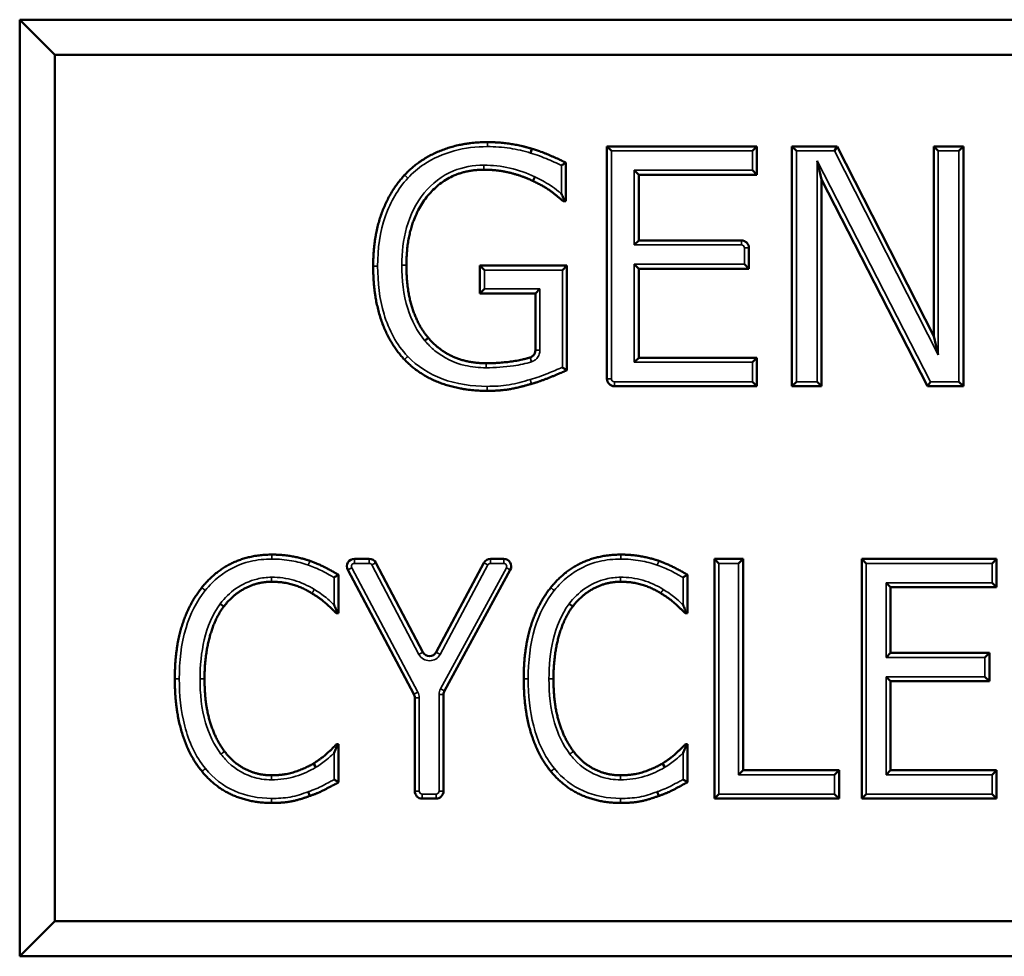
# Model space of a CAD drawing. Header units: inches. Extents: x 0 to 136, y 2 to 86.
# Tile 90 of 160: x 76.884 to 77.541, y 57.64 to 58.265. Entities that reach past the tile are written whole.
import ezdxf

# ---------------------------------------------------------------- set-up
doc = ezdxf.new("R2010")
doc.units = ezdxf.units.IN
doc.header["$LTSCALE"] = 4
doc.header["$MEASUREMENT"] = 0
doc.layers.add('Visible (ANSI)', color=7, linetype='Continuous', lineweight=50)
doc.layers.add('Visible Narrow (ANSI)', color=7, linetype='Continuous', lineweight=35)

msp = doc.modelspace()

# ---------------------------------------------------------------- linework, layer by layer
at = {"layer": 'Visible (ANSI)'}
for p, q in [((78.5716, 58.2654), (76.8841, 58.2654)), ((76.90754, 58.24196), (76.8841, 58.2654)), ((76.8841, 58.2654), (76.8841, 57.6404)), ((76.90754, 58.24196), (78.54816, 58.24196)), ((76.90754, 57.66383), (76.90754, 58.24196)), ((77.27899, 58.17784), (77.27599, 58.18084)), ((77.27599, 58.02584), (77.27599, 58.18084)), ((77.27599, 58.18084), (77.37608, 58.18084)), ((77.37308, 58.17784), (77.37608, 58.18084)), ((77.37608, 58.18084), (77.37608, 58.16191)), ((77.40242, 58.17784), (77.39942, 58.18084)), ((77.39942, 58.02084), (77.39942, 58.18084)), ((77.39942, 58.18084), (77.42963, 58.18084)), ((77.42779, 58.17784), (77.42963, 58.18084)), ((77.42963, 58.18084), (77.49407, 58.05416)), ((77.49707, 58.17784), (77.49407, 58.18084)), ((77.49407, 58.05416), (77.49407, 58.18084)), ((77.49407, 58.18084), (77.51391, 58.18084)), ((77.51091, 58.17784), (77.51391, 58.18084)), ((77.51391, 58.18084), (77.51391, 58.02084)), ((77.22508, 58.17641), (77.22594, 58.17928)), ((77.24863, 58.16995), (77.24863, 58.14428)), ((77.41626, 58.17122), (77.41926, 58.1588)), ((77.29425, 58.16491), (77.29725, 58.16191)), ((77.37608, 58.16191), (77.29725, 58.16191)), ((77.29725, 58.16191), (77.29725, 58.11809)), ((77.37308, 58.16491), (77.37608, 58.16191)), ((77.41926, 58.1588), (77.41926, 58.02084)), ((77.49005, 58.02084), (77.41926, 58.1588)), ((77.24863, 58.14428), (77.24681, 58.14428)), ((77.24731, 58.1456), (77.24863, 58.14428)), ((77.29425, 58.11509), (77.29725, 58.11809)), ((77.29725, 58.11809), (77.36577, 58.11809)), ((77.37077, 58.11309), (77.37077, 58.09915)), ((77.19419, 58.09836), (77.19119, 58.10136)), ((77.19119, 58.08269), (77.19119, 58.10136)), ((77.19119, 58.10136), (77.24928, 58.10136)), ((77.24628, 58.09836), (77.24928, 58.10136)), ((77.24928, 58.10136), (77.24928, 58.03147)), ((77.29425, 58.10215), (77.29725, 58.09915)), ((77.36777, 58.10215), (77.37077, 58.09915)), ((77.37077, 58.09915), (77.29725, 58.09915)), ((77.29725, 58.09915), (77.29725, 58.03977)), ((77.19419, 58.08569), (77.19119, 58.08269)), ((77.22827, 58.08269), (77.19119, 58.08269)), ((77.23127, 58.08569), (77.22827, 58.08269)), ((77.22827, 58.04479), (77.22827, 58.08269)), ((77.49707, 58.04165), (77.49407, 58.05416)), ((77.29425, 58.03677), (77.29725, 58.03977)), ((77.29725, 58.03977), (77.37608, 58.03977)), ((77.37308, 58.03677), (77.37608, 58.03977)), ((77.37608, 58.03977), (77.37608, 58.02084)), ((77.37308, 58.02384), (77.37608, 58.02084)), ((77.40242, 58.02384), (77.39942, 58.02084)), ((77.41626, 58.02384), (77.41926, 58.02084)), ((77.49189, 58.02384), (77.49005, 58.02084)), ((77.51091, 58.02384), (77.51391, 58.02084)), ((77.37608, 58.02084), (77.28099, 58.02084)), ((77.41926, 58.02084), (77.39942, 58.02084)), ((77.51391, 58.02084), (77.49005, 58.02084)), ((77.10745, 57.90561), (77.11738, 57.90561)), ((77.19834, 57.90561), (77.20714, 57.90561)), ((77.35069, 57.90261), (77.34769, 57.90561)), ((77.34769, 57.74561), (77.34769, 57.90561)), ((77.34769, 57.90561), (77.36688, 57.90561)), ((77.36388, 57.90261), (77.36688, 57.90561)), ((77.36688, 57.90561), (77.36688, 57.76454)), ((77.4491, 57.90261), (77.4461, 57.90561)), ((77.4461, 57.74561), (77.4461, 57.90561)), ((77.4461, 57.90561), (77.53608, 57.90561)), ((77.53308, 57.90261), (77.53608, 57.90561)), ((77.53608, 57.90561), (77.53608, 57.88668)), ((77.14717, 57.8153), (77.10304, 57.89826)), ((77.1218, 57.90294), (77.15321, 57.84329)), ((77.16205, 57.84326), (77.19392, 57.90296)), ((77.21153, 57.89822), (77.16755, 57.81752)), ((77.09693, 57.89498), (77.09693, 57.8693)), ((77.32979, 57.89498), (77.32979, 57.8693)), ((77.46229, 57.88968), (77.46529, 57.88668)), ((77.53608, 57.88668), (77.46529, 57.88668)), ((77.46529, 57.88668), (77.46529, 57.84285)), ((77.53308, 57.88968), (77.53608, 57.88668)), ((77.01791, 57.87566), (77.0203, 57.87384)), ((77.25078, 57.87566), (77.25317, 57.87384)), ((77.09693, 57.8693), (77.09537, 57.8693)), ((77.09584, 57.87039), (77.09693, 57.8693)), ((77.32979, 57.8693), (77.32824, 57.8693)), ((77.3287, 57.87039), (77.32979, 57.8693)), ((77.46229, 57.83985), (77.46529, 57.84285)), ((77.46529, 57.84285), (77.53129, 57.84285)), ((77.52829, 57.83985), (77.53129, 57.84285)), ((77.53129, 57.84285), (77.53129, 57.82392)), ((77.46229, 57.82692), (77.46529, 57.82392)), ((77.52829, 57.82692), (77.53129, 57.82392)), ((77.53129, 57.82392), (77.46529, 57.82392)), ((77.46529, 57.82392), (77.46529, 57.76454)), ((77.14775, 57.75061), (77.14775, 57.81295)), ((77.16694, 57.81513), (77.16694, 57.75061)), ((77.0955, 57.78191), (77.09693, 57.78191)), ((77.09594, 57.78093), (77.09693, 57.78191)), ((77.09693, 57.78191), (77.09693, 57.7565)), ((77.32837, 57.78191), (77.32979, 57.78191)), ((77.32881, 57.78093), (77.32979, 57.78191)), ((77.32979, 57.78191), (77.32979, 57.7565)), ((77.08178, 57.76653), (77.0802, 57.76908)), ((77.31465, 57.76653), (77.31307, 57.76908)), ((77.36388, 57.76154), (77.36688, 57.76454)), ((77.36688, 57.76454), (77.43093, 57.76454)), ((77.42793, 57.76154), (77.43093, 57.76454)), ((77.43093, 57.76454), (77.43093, 57.74561)), ((77.46229, 57.76154), (77.46529, 57.76454)), ((77.46529, 57.76454), (77.53608, 57.76454)), ((77.53308, 57.76154), (77.53608, 57.76454)), ((77.53608, 57.76454), (77.53608, 57.74561)), ((77.07673, 57.75025), (77.07774, 57.74742)), ((77.30959, 57.75025), (77.3106, 57.74742)), ((77.35069, 57.74861), (77.34769, 57.74561)), ((77.42793, 57.74861), (77.43093, 57.74561)), ((77.4491, 57.74861), (77.4461, 57.74561)), ((77.53308, 57.74861), (77.53608, 57.74561)), ((77.16194, 57.74561), (77.15275, 57.74561)), ((77.43093, 57.74561), (77.34769, 57.74561)), ((77.53608, 57.74561), (77.4461, 57.74561)), ((76.90754, 57.66383), (76.8841, 57.6404)), ((78.54816, 57.66383), (76.90754, 57.66383)), ((76.8841, 57.6404), (78.5716, 57.6404))]:
    msp.add_line(p, q, dxfattribs=at)
for centre, start, end in [((77.36577, 58.11309), 0, 90), ((77.28099, 58.02584), 180, 270), ((77.10745, 57.90061), 90, 208.00918), ((77.11738, 57.90061), 27.77154, 90), ((77.19834, 57.90061), 90, 151.90024), ((77.20714, 57.90061), 331.40705, 90), ((77.15764, 57.84562), 207.77154, 331.90024), ((77.14275, 57.81295), 0, 28.00918), ((77.17194, 57.81513), 151.40705, 180), ((77.15275, 57.75061), 180, 270), ((77.16194, 57.75061), 270, 0)]:
    msp.add_arc(centre, 0.005, start, end, dxfattribs=at)
for points in [[(77.14101, 58.16178), (77.15073, 58.17228), (77.17926, 58.18369), (77.19624, 58.18369)], [(77.19624, 58.18369), (77.20441, 58.18369), (77.21919, 58.18136), (77.22594, 58.17928)], [(77.22594, 58.17928), (77.23138, 58.17773), (77.24461, 58.17202), (77.24863, 58.16995)], [(77.12, 58.10097), (77.12, 58.12029), (77.1309, 58.15089), (77.14101, 58.16178)], [(77.19378, 58.16528), (77.1707, 58.16528), (77.14218, 58.13053), (77.14218, 58.10162)], [(77.22658, 58.15776), (77.2201, 58.161), (77.20338, 58.16528), (77.19378, 58.16528)], [(77.24681, 58.14428), (77.24279, 58.14778), (77.23436, 58.15413), (77.22658, 58.15776)], [(77.14218, 58.10162), (77.14218, 58.08554), (77.1497, 58.06142), (77.15683, 58.05313)], [(77.14088, 58.0386), (77.13077, 58.04924), (77.12, 58.08061), (77.12, 58.10097)], [(77.15683, 58.05313), (77.1637, 58.04483), (77.18315, 58.03614), (77.19534, 58.03614)], [(77.19611, 58.01773), (77.17913, 58.01773), (77.15099, 58.0281), (77.14088, 58.0386)], [(77.24928, 58.03147), (77.24526, 58.02966), (77.23151, 58.02408), (77.22568, 58.0224)], [(77.22568, 58.0224), (77.21777, 58.02006), (77.20506, 58.01773), (77.19611, 58.01773)], [(77.00564, 57.88642), (77.0142, 57.89718), (77.0378, 57.90846), (77.05245, 57.90846)], [(77.05245, 57.90846), (77.05971, 57.90846), (77.07242, 57.90613), (77.07774, 57.90431)], [(77.07774, 57.90431), (77.0824, 57.90263), (77.09213, 57.89783), (77.09693, 57.89498)], [(77.23851, 57.88642), (77.24707, 57.89718), (77.27067, 57.90846), (77.28532, 57.90846)], [(77.28532, 57.90846), (77.29258, 57.90846), (77.30529, 57.90613), (77.3106, 57.90431)], [(77.3106, 57.90431), (77.31527, 57.90263), (77.325, 57.89783), (77.32979, 57.89498)], [(76.98762, 57.82548), (76.98762, 57.84558), (76.99683, 57.8754), (77.00564, 57.88642)], [(77.05219, 57.89031), (77.04299, 57.89031), (77.02652, 57.88188), (77.0203, 57.87384)], [(77.07916, 57.88266), (77.07372, 57.88603), (77.06075, 57.89031), (77.05219, 57.89031)], [(77.22049, 57.82548), (77.22049, 57.84558), (77.2297, 57.8754), (77.23851, 57.88642)], [(77.28506, 57.89031), (77.27586, 57.89031), (77.25939, 57.88188), (77.25317, 57.87384)], [(77.31203, 57.88266), (77.30658, 57.88603), (77.29362, 57.89031), (77.28506, 57.89031)], [(77.09537, 57.8693), (77.09291, 57.8719), (77.08487, 57.87916), (77.07916, 57.88266)], [(77.32824, 57.8693), (77.32577, 57.8719), (77.31774, 57.87916), (77.31203, 57.88266)], [(77.0203, 57.87384), (77.0142, 57.86567), (77.00746, 57.84091), (77.00746, 57.82548)], [(77.25317, 57.87384), (77.24707, 57.86567), (77.24033, 57.84091), (77.24033, 57.82548)], [(77.00577, 57.76376), (76.99709, 57.77413), (76.98762, 57.80525), (76.98762, 57.82548)], [(77.00746, 57.82548), (77.00746, 57.80901), (77.01459, 57.78529), (77.02082, 57.77712)], [(77.23864, 57.76376), (77.22996, 57.77413), (77.22049, 57.80525), (77.22049, 57.82548)], [(77.24033, 57.82548), (77.24033, 57.80901), (77.24746, 57.78529), (77.25368, 57.77712)], [(77.0802, 57.76908), (77.08552, 57.77245), (77.09329, 57.77945), (77.0955, 57.78191)], [(77.31307, 57.76908), (77.31838, 57.77245), (77.32616, 57.77945), (77.32837, 57.78191)], [(77.02082, 57.77712), (77.02678, 57.76921), (77.04312, 57.76117), (77.05219, 57.76117)], [(77.25368, 57.77712), (77.25965, 57.76921), (77.27599, 57.76117), (77.28506, 57.76117)], [(77.05219, 57.76117), (77.06049, 57.76117), (77.07462, 57.76571), (77.0802, 57.76908)], [(77.28506, 57.76117), (77.29336, 57.76117), (77.30749, 57.76571), (77.31307, 57.76908)], [(77.05219, 57.74276), (77.03806, 57.74276), (77.01433, 57.75326), (77.00577, 57.76376)], [(77.28506, 57.74276), (77.27093, 57.74276), (77.2472, 57.75326), (77.23864, 57.76376)], [(77.09693, 57.7565), (77.09213, 57.75404), (77.08383, 57.7495), (77.07774, 57.74742)], [(77.32979, 57.7565), (77.325, 57.75404), (77.3167, 57.7495), (77.3106, 57.74742)], [(77.07774, 57.74742), (77.07151, 57.74509), (77.06075, 57.74276), (77.05219, 57.74276)], [(77.3106, 57.74742), (77.30438, 57.74509), (77.29362, 57.74276), (77.28506, 57.74276)]]:
    msp.add_open_spline(points, degree=2, dxfattribs=at)
for points, degree, knots in [([(77.24563, 58.1681), (77.24563, 58.16811), (77.24564, 58.16811), (77.24602, 58.16835), (77.2464, 58.16858), (77.24711, 58.16902), (77.24745, 58.16923), (77.24798, 58.16956), (77.24819, 58.16968), (77.24848, 58.16986), (77.24858, 58.16992), (77.24862, 58.16995), (77.24863, 58.16995), (77.24863, 58.16995)], 3, [-0.01302531, -0.01302531, -0.01302531, -0.01302531, -0.01296027, -0.01296027, -0.00961168, -0.00961168, -0.00624619, -0.00624619, -0.0033799, -0.0033799, -0.00078744, -0.00078744, 0, 0, 0, 0]), ([(77.22789, 58.16046), (77.22789, 58.16046), (77.22788, 58.16045), (77.22784, 58.16037), (77.22781, 58.16029), (77.22772, 58.16012), (77.22768, 58.16002), (77.22755, 58.15975), (77.22746, 58.15957), (77.22722, 58.15908), (77.22708, 58.15879), (77.22684, 58.15829), (77.22675, 58.1581), (77.22662, 58.15783), (77.22658, 58.15776), (77.22658, 58.15776)], 3, [-0.00005556, -0.00005556, -0.00005556, -0.00005556, 0, 0, 0.00065611, 0.00065611, 0.00145637, 0.00145637, 0.00301415, 0.00301415, 0.00599104, 0.00599104, 0.00896765, 0.00896765, 0.01194412, 0.01194412, 0.01194412, 0.01194412]), ([(77.24563, 58.14921), (77.24563, 58.1492), (77.24564, 58.14918), (77.24607, 58.14828), (77.24649, 58.14737), (77.24703, 58.1462), (77.24717, 58.1459), (77.24731, 58.1456)], 3, [-0.00012978, -0.00012978, -0.00012978, -0.00012978, 0, 0, 0.00746157, 0.00746157, 0.01000595, 0.01000595, 0.01000595, 0.01000595]), ([(77.24731, 58.1456), (77.24723, 58.1454), (77.24716, 58.14522), (77.24701, 58.14481), (77.24694, 58.14461), (77.24684, 58.14434), (77.24681, 58.14428), (77.24681, 58.14428)], 3, [0.004739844, 0.004739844, 0.004739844, 0.004739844, 0.006655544, 0.006655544, 0.009553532, 0.009553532, 0.012358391, 0.012358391, 0.012358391, 0.012358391]), ([(77.15453, 58.05119), (77.15454, 58.0512), (77.15455, 58.0512), (77.15485, 58.05146), (77.15515, 58.05171), (77.15571, 58.05218), (77.15596, 58.05239), (77.15638, 58.05275), (77.15654, 58.05289), (77.15677, 58.05308), (77.15683, 58.05313), (77.15683, 58.05313)], 3, [-0.00005556, -0.00005556, -0.00005556, -0.00005556, 0, 0, 0.00302189, 0.00302189, 0.00599868, 0.00599868, 0.00897535, 0.00897535, 0.01195195, 0.01195195, 0.01195195, 0.01195195]), ([(77.22827, 58.04479), (77.22827, 58.04414), (77.22814, 58.04349), (77.22765, 58.04229), (77.22729, 58.04174), (77.22655, 58.041), (77.22624, 58.04075), (77.22557, 58.04033), (77.22521, 58.04016), (77.22483, 58.04004)], 3, [0, 0, 0, 0, 0.00496118, 0.00496118, 0.00992237, 0.00992237, 0.01294139, 0.01294139, 0.0159604, 0.0159604, 0.0159604, 0.0159604]), ([(77.19534, 58.03614), (77.20428, 58.03614), (77.2198, 58.03839), (77.22483, 58.04004)], 2, [0, 0, 0, 1, 1.734205, 1.734205, 1.734205]), ([(77.24628, 58.03342), (77.24628, 58.03342), (77.24629, 58.03341), (77.24655, 58.03324), (77.24681, 58.03307), (77.24731, 58.03275), (77.24755, 58.03259), (77.2481, 58.03224), (77.24839, 58.03205), (77.24884, 58.03176), (77.249, 58.03165), (77.24922, 58.03151), (77.24928, 58.03147), (77.24928, 58.03147)], 3, [-0.00006626, -0.00006626, -0.00006626, -0.00006626, 0, 0, 0.00234168, 0.00234168, 0.00463783, 0.00463783, 0.00786298, 0.00786298, 0.01060526, 0.01060526, 0.01314305, 0.01314305, 0.01314305, 0.01314305]), ([(77.09393, 57.89326), (77.09393, 57.89326), (77.09394, 57.89327), (77.09431, 57.89348), (77.09467, 57.89369), (77.09537, 57.89409), (77.09571, 57.89428), (77.09625, 57.89459), (77.09647, 57.89472), (77.09677, 57.89489), (77.09687, 57.89495), (77.09692, 57.89497), (77.09693, 57.89498), (77.09693, 57.89498)], 3, [-0.01289265, -0.01289265, -0.01289265, -0.01289265, -0.01282887, -0.01282887, -0.00968634, -0.00968634, -0.00635187, -0.00635187, -0.00346366, -0.00346366, -0.00082858, -0.00082858, 0, 0, 0, 0]), ([(77.32679, 57.89326), (77.3268, 57.89326), (77.32681, 57.89327), (77.32718, 57.89348), (77.32753, 57.89369), (77.32824, 57.89409), (77.32858, 57.89428), (77.32912, 57.89459), (77.32934, 57.89472), (77.32964, 57.89489), (77.32974, 57.89495), (77.32979, 57.89497), (77.32979, 57.89498), (77.32979, 57.89498)], 3, [-0.01289265, -0.01289265, -0.01289265, -0.01289265, -0.01282887, -0.01282887, -0.00968634, -0.00968634, -0.00635187, -0.00635187, -0.00346366, -0.00346366, -0.00082858, -0.00082858, 0, 0, 0, 0]), ([(77.09393, 57.87496), (77.09393, 57.87494), (77.09394, 57.87493), (77.09438, 57.8739), (77.09482, 57.87286), (77.09545, 57.87135), (77.09565, 57.87085), (77.09584, 57.87039)], 3, [-0.00013989, -0.00013989, -0.00013989, -0.00013989, 0, 0, 0.00839099, 0.00839099, 0.0126901, 0.0126901, 0.0126901, 0.0126901]), ([(77.32679, 57.87496), (77.3268, 57.87494), (77.32681, 57.87493), (77.32725, 57.8739), (77.32769, 57.87286), (77.32832, 57.87135), (77.32852, 57.87085), (77.3287, 57.87039)], 3, [-0.00013989, -0.00013989, -0.00013989, -0.00013989, 0, 0, 0.00839099, 0.00839099, 0.0126901, 0.0126901, 0.0126901, 0.0126901]), ([(77.09584, 57.87039), (77.09578, 57.87027), (77.09574, 57.87016), (77.09559, 57.86982), (77.09551, 57.86963), (77.0954, 57.86937), (77.09537, 57.8693), (77.09537, 57.8693)], 3, [0.005591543, 0.005591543, 0.005591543, 0.005591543, 0.006844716, 0.006844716, 0.009718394, 0.009718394, 0.012474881, 0.012474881, 0.012474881, 0.012474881]), ([(77.3287, 57.87039), (77.32865, 57.87027), (77.3286, 57.87016), (77.32846, 57.86982), (77.32838, 57.86963), (77.32827, 57.86937), (77.32824, 57.8693), (77.32824, 57.8693)], 3, [0.005591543, 0.005591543, 0.005591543, 0.005591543, 0.006844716, 0.006844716, 0.009718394, 0.009718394, 0.012474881, 0.012474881, 0.012474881, 0.012474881]), ([(77.09594, 57.78093), (77.09574, 57.78042), (77.09551, 57.77985), (77.09485, 57.77821), (77.0944, 57.77714), (77.09394, 57.77607), (77.09393, 57.77606), (77.09393, 57.77604)], 3, [0.00264465, 0.00264465, 0.00264465, 0.00264465, 0.00636506, 0.00636506, 0.01273645, 0.01273645, 0.01283935, 0.01283935, 0.01283935, 0.01283935]), ([(77.0955, 57.78191), (77.0955, 57.78191), (77.09553, 57.78185), (77.09564, 57.78159), (77.09573, 57.78139), (77.09588, 57.78107), (77.09591, 57.781), (77.09594, 57.78093)], 3, [0, 0, 0, 0, 0.00273194, 0.00273194, 0.005731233, 0.005731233, 0.006511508, 0.006511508, 0.006511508, 0.006511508]), ([(77.32881, 57.78093), (77.32861, 57.78042), (77.32838, 57.77985), (77.32772, 57.77821), (77.32726, 57.77714), (77.32681, 57.77607), (77.3268, 57.77606), (77.32679, 57.77604)], 3, [0.00264465, 0.00264465, 0.00264465, 0.00264465, 0.00636506, 0.00636506, 0.01273645, 0.01273645, 0.01283935, 0.01283935, 0.01283935, 0.01283935]), ([(77.32837, 57.78191), (77.32837, 57.78191), (77.3284, 57.78185), (77.32851, 57.78159), (77.3286, 57.78139), (77.32874, 57.78107), (77.32877, 57.781), (77.32881, 57.78093)], 3, [0, 0, 0, 0, 0.00273194, 0.00273194, 0.005731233, 0.005731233, 0.006511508, 0.006511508, 0.006511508, 0.006511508]), ([(77.09393, 57.75833), (77.09393, 57.75832), (77.09394, 57.75832), (77.0942, 57.75816), (77.09445, 57.75801), (77.09494, 57.75771), (77.09517, 57.75757), (77.09572, 57.75724), (77.09602, 57.75706), (77.09647, 57.75678), (77.09665, 57.75667), (77.09687, 57.75654), (77.09693, 57.7565), (77.09693, 57.7565)], 3, [-0.00006499, -0.00006499, -0.00006499, -0.00006499, 0, 0, 0.00224219, 0.00224219, 0.0044484, 0.0044484, 0.00766137, 0.00766137, 0.01042905, 0.01042905, 0.01300416, 0.01300416, 0.01300416, 0.01300416]), ([(77.32679, 57.75833), (77.3268, 57.75832), (77.32681, 57.75832), (77.32707, 57.75816), (77.32732, 57.75801), (77.3278, 57.75771), (77.32804, 57.75757), (77.32859, 57.75724), (77.32888, 57.75706), (77.32934, 57.75678), (77.32951, 57.75667), (77.32974, 57.75654), (77.32979, 57.7565), (77.32979, 57.7565)], 3, [-0.00006499, -0.00006499, -0.00006499, -0.00006499, 0, 0, 0.00224219, 0.00224219, 0.0044484, 0.0044484, 0.00766137, 0.00766137, 0.01042905, 0.01042905, 0.01300416, 0.01300416, 0.01300416, 0.01300416])]:
    msp.add_open_spline(points, degree=degree, knots=knots, dxfattribs=at)
at = {"layer": 'Visible Narrow (ANSI)'}
for p, q in [((77.19624, 58.18069), (77.19624, 58.18369)), ((77.27899, 58.02584), (77.27899, 58.17784)), ((77.27899, 58.17784), (77.37308, 58.17784)), ((77.37308, 58.17784), (77.37308, 58.16491)), ((77.40242, 58.02384), (77.40242, 58.17784)), ((77.40242, 58.17784), (77.42779, 58.17784)), ((77.42779, 58.17784), (77.49707, 58.04165)), ((77.49707, 58.04165), (77.49707, 58.17784)), ((77.49707, 58.17784), (77.51091, 58.17784)), ((77.51091, 58.17784), (77.51091, 58.02384)), ((77.19378, 58.16828), (77.19378, 58.16528)), ((77.24563, 58.1681), (77.24563, 58.14921)), ((77.49189, 58.02384), (77.41626, 58.17122)), ((77.41626, 58.17122), (77.41626, 58.02384)), ((77.14321, 58.15974), (77.14101, 58.16178)), ((77.37308, 58.16491), (77.29425, 58.16491)), ((77.29425, 58.16491), (77.29425, 58.11509)), ((77.29425, 58.11509), (77.36577, 58.11509)), ((77.36577, 58.11509), (77.36577, 58.11809)), ((77.36777, 58.11309), (77.37077, 58.11309)), ((77.36777, 58.11309), (77.36777, 58.10215)), ((77.13918, 58.10162), (77.14218, 58.10162)), ((77.36777, 58.10215), (77.29425, 58.10215)), ((77.29425, 58.10215), (77.29425, 58.03677)), ((77.123, 58.10097), (77.12, 58.10097)), ((77.19419, 58.08569), (77.19419, 58.09836)), ((77.19419, 58.09836), (77.24628, 58.09836)), ((77.24628, 58.09836), (77.24628, 58.03342)), ((77.23127, 58.08569), (77.19419, 58.08569)), ((77.23127, 58.04479), (77.23127, 58.08569)), ((77.23127, 58.04479), (77.22827, 58.04479)), ((77.19534, 58.03314), (77.19534, 58.03614)), ((77.22576, 58.03719), (77.22483, 58.04004)), ((77.29425, 58.03677), (77.37308, 58.03677)), ((77.37308, 58.03677), (77.37308, 58.02384)), ((77.22566, 58.02239), (77.22482, 58.02527)), ((77.22486, 58.02528), (77.22569, 58.0224)), ((77.27899, 58.02584), (77.27599, 58.02584)), ((77.37308, 58.02384), (77.28099, 58.02384)), ((77.28099, 58.02384), (77.28099, 58.02084)), ((77.41626, 58.02384), (77.40242, 58.02384)), ((77.51091, 58.02384), (77.49189, 58.02384)), ((77.19611, 58.02073), (77.19611, 58.01773)), ((77.05245, 57.90546), (77.05245, 57.90846)), ((77.10745, 57.90561), (77.10745, 57.90261)), ((77.11738, 57.90261), (77.11738, 57.90561)), ((77.19834, 57.90261), (77.19834, 57.90561)), ((77.20714, 57.90261), (77.20714, 57.90561)), ((77.28532, 57.90546), (77.28532, 57.90846)), ((77.10569, 57.89967), (77.10304, 57.89826)), ((77.14981, 57.81671), (77.10569, 57.89967)), ((77.10745, 57.90261), (77.11738, 57.90261)), ((77.11915, 57.90154), (77.1218, 57.90294)), ((77.11915, 57.90154), (77.15056, 57.84189)), ((77.16469, 57.84185), (77.19657, 57.90155)), ((77.2089, 57.89965), (77.16492, 57.81896)), ((77.19657, 57.90155), (77.19392, 57.90296)), ((77.19834, 57.90261), (77.20714, 57.90261)), ((77.2089, 57.89965), (77.21153, 57.89822)), ((77.35069, 57.74861), (77.35069, 57.90261)), ((77.35069, 57.90261), (77.36388, 57.90261)), ((77.36388, 57.90261), (77.36388, 57.76154)), ((77.4491, 57.74861), (77.4491, 57.90261)), ((77.4491, 57.90261), (77.53308, 57.90261)), ((77.53308, 57.90261), (77.53308, 57.88968)), ((77.05219, 57.89331), (77.05219, 57.89031)), ((77.09393, 57.89326), (77.09393, 57.87496)), ((77.28506, 57.89331), (77.28506, 57.89031)), ((77.32679, 57.89326), (77.32679, 57.87496)), ((77.53308, 57.88968), (77.46229, 57.88968)), ((77.46229, 57.88968), (77.46229, 57.83985)), ((77.15056, 57.84189), (77.15321, 57.84329)), ((77.16469, 57.84185), (77.16205, 57.84326)), ((77.46229, 57.83985), (77.52829, 57.83985)), ((77.52829, 57.83985), (77.52829, 57.82692)), ((76.99062, 57.82548), (76.98762, 57.82548)), ((77.00446, 57.82548), (77.00746, 57.82548)), ((77.22349, 57.82548), (77.22049, 57.82548)), ((77.23733, 57.82548), (77.24033, 57.82548)), ((77.52829, 57.82692), (77.46229, 57.82692)), ((77.46229, 57.82692), (77.46229, 57.76154)), ((77.16492, 57.81896), (77.16755, 57.81752)), ((77.14981, 57.81671), (77.14717, 57.8153)), ((77.15075, 57.81295), (77.14775, 57.81295)), ((77.15075, 57.75061), (77.15075, 57.81295)), ((77.16394, 57.81513), (77.16694, 57.81513)), ((77.16394, 57.81513), (77.16394, 57.75061)), ((77.09393, 57.77604), (77.09393, 57.75833)), ((77.32679, 57.77604), (77.32679, 57.75833)), ((77.05219, 57.75817), (77.05219, 57.76117)), ((77.28506, 57.75817), (77.28506, 57.76117)), ((77.36388, 57.76154), (77.42793, 57.76154)), ((77.42793, 57.76154), (77.42793, 57.74861)), ((77.46229, 57.76154), (77.53308, 57.76154)), ((77.53308, 57.76154), (77.53308, 57.74861)), ((77.15075, 57.75061), (77.14775, 57.75061)), ((77.15275, 57.74861), (77.15275, 57.74561)), ((77.16194, 57.74861), (77.15275, 57.74861)), ((77.16194, 57.74861), (77.16194, 57.74561)), ((77.16394, 57.75061), (77.16694, 57.75061)), ((77.42793, 57.74861), (77.35069, 57.74861)), ((77.53308, 57.74861), (77.4491, 57.74861)), ((77.05219, 57.74576), (77.05219, 57.74276)), ((77.28506, 57.74576), (77.28506, 57.74276))]:
    msp.add_line(p, q, dxfattribs=at)
for centre, radius, start, end in [((77.36577, 58.11309), 0.002, 0, 90), ((77.28099, 58.02584), 0.002, 180, 270), ((77.10745, 57.90061), 0.002, 90, 208.00918), ((77.11738, 57.90061), 0.002, 27.77154, 90), ((77.19834, 57.90061), 0.002, 90, 151.90024), ((77.20714, 57.90061), 0.002, 331.40705, 90), ((77.15764, 57.84562), 0.008, 207.77154, 331.90024), ((77.17194, 57.81513), 0.008, 151.40705, 180), ((77.14275, 57.81295), 0.008, 0, 28.00918), ((77.15275, 57.75061), 0.002, 180, 270), ((77.16194, 57.75061), 0.002, 270, 0)]:
    msp.add_arc(centre, radius, start, end, dxfattribs=at)
for points, knots in [([(77.14321, 58.15974), (77.14321, 58.15974), (77.14321, 58.15974), (77.14321, 58.15974), (77.14635, 58.16313), (77.14993, 58.16618), (77.16, 58.17291), (77.16687, 58.1759), (77.18125, 58.17982), (77.18877, 58.18069), (77.19624, 58.18069)], [-0.1485109, -0.1485109, -0.1485109, -0.1485109, -0.1485, -0.1485, -0.1485, -0.1133016, -0.1133016, -0.0569842, -0.0569842, 0, 0, 0, 0]), ([(77.19624, 58.18069), (77.20129, 58.18069), (77.20635, 58.18035), (77.21134, 58.17956), (77.21597, 58.17883), (77.22057, 58.1778), (77.22505, 58.17642), (77.22506, 58.17641), (77.22507, 58.17641), (77.22508, 58.17641)], [-0.07418849, -0.07418849, -0.07418849, -0.07418849, -0.03574932, -0.03574932, -0.03574932, 0, 0, 0, 0.00007697, 0.00007697, 0.00007697, 0.00007697]), ([(77.22508, 58.17641), (77.22509, 58.17641), (77.2251, 58.1764), (77.22511, 58.1764), (77.22711, 58.17583), (77.22908, 58.17517), (77.23297, 58.17373), (77.2349, 58.17294), (77.23681, 58.17212), (77.23857, 58.17136), (77.24032, 58.17059), (77.24326, 58.16924), (77.24445, 58.16868), (77.24563, 58.1681)], [-0.06094296, -0.06094296, -0.06094296, -0.06094296, -0.06086601, -0.06086601, -0.06086601, -0.04505155, -0.04505155, -0.02923708, -0.02923708, -0.02923708, -0.01461854, -0.01461854, -0.00461824, -0.00461824, -0.00461824, -0.00461824]), ([(77.19378, 58.16828), (77.18691, 58.16828), (77.17987, 58.1671), (77.16599, 58.16137), (77.15932, 58.15615), (77.15412, 58.14981), (77.14857, 58.14305), (77.14466, 58.13504), (77.14005, 58.1185), (77.13918, 58.11003), (77.13918, 58.10162)], [-0.2447951, -0.2447951, -0.2447951, -0.2447951, -0.1924407, -0.1924407, -0.1303557, -0.1303557, -0.1303557, -0.0641194, -0.0641194, 0, 0, 0, 0]), ([(77.22789, 58.16046), (77.22264, 58.16308), (77.21702, 58.16499), (77.20559, 58.16769), (77.19966, 58.16828), (77.19378, 58.16828)], [-0.08946676, -0.08946676, -0.08946676, -0.08946676, -0.04478485, -0.04478485, 0, 0, 0, 0]), ([(77.24563, 58.14921), (77.24496, 58.14976), (77.24429, 58.15031), (77.24185, 58.15225), (77.24009, 58.15364), (77.23821, 58.15487), (77.23657, 58.15595), (77.23487, 58.15693), (77.23141, 58.15877), (77.22966, 58.15964), (77.22789, 58.16046)], [-0.05360932, -0.05360932, -0.05360932, -0.05360932, -0.04701351, -0.04701351, -0.0299138, -0.0299138, -0.0299138, -0.0149569, -0.0149569, -0.00010297, -0.00010297, -0.00010297, -0.00010297]), ([(77.123, 58.10097), (77.123, 58.11231), (77.12447, 58.1239), (77.12828, 58.13458), (77.13156, 58.14382), (77.13654, 58.15256), (77.14321, 58.15974)], [-0.1611168, -0.1611168, -0.1611168, -0.1611168, -0.0746957, -0.0746957, -0.0746957, 0, 0, 0, 0]), ([(77.13918, 58.10162), (77.13918, 58.09186), (77.14017, 58.08191), (77.14307, 58.07259), (77.14548, 58.06486), (77.14926, 58.05733), (77.15453, 58.05119)], [-0.1361595, -0.1361595, -0.1361595, -0.1361595, -0.0617642, -0.0617642, -0.0617642, -0.0000696, -0.0000696, -0.0000696, -0.0000696]), ([(77.14305, 58.04068), (77.13561, 58.0485), (77.1304, 58.05848), (77.12416, 58.07917), (77.123, 58.09017), (77.123, 58.10097)], [-0.1645021, -0.1645021, -0.1645021, -0.1645021, -0.0822627, -0.0822627, 0, 0, 0, 0]), ([(77.15453, 58.05119), (77.15654, 58.04877), (77.15876, 58.04654), (77.16703, 58.03975), (77.17397, 58.03641), (77.18591, 58.03361), (77.19066, 58.03314), (77.19534, 58.03314)], [-0.1165865, -0.1165865, -0.1165865, -0.1165865, -0.0926535, -0.0926535, -0.035636, -0.035636, 0, 0, 0, 0]), ([(77.22576, 58.03719), (77.22626, 58.03735), (77.22674, 58.03756), (77.22791, 58.03822), (77.22858, 58.03875), (77.22988, 58.04015), (77.23045, 58.04109), (77.23111, 58.04297), (77.23127, 58.04388), (77.23127, 58.04479)], [0, 0, 0, 0, 0.0039603, 0.0039603, 0.01029678, 0.01029678, 0.01853421, 0.01853421, 0.02547468, 0.02547468, 0.02547468, 0.02547468]), ([(77.14088, 58.0386), (77.14088, 58.0386), (77.14094, 58.03866), (77.14115, 58.03887), (77.14131, 58.03902), (77.14171, 58.0394), (77.14195, 58.03963), (77.14248, 58.04014), (77.14276, 58.04041), (77.14305, 58.04068)], [0, 0, 0, 0, 0.25, 0.25, 0.5, 0.5, 0.75, 0.75, 1, 1, 1, 1]), ([(77.19611, 58.02073), (77.18597, 58.02073), (77.17562, 58.02222), (77.1661, 58.02573), (77.15748, 58.02891), (77.14942, 58.03406), (77.14305, 58.04068)], [-0.1472964, -0.1472964, -0.1472964, -0.1472964, -0.0700053, -0.0700053, -0.0700053, -0.0000234, -0.0000234, -0.0000234, -0.0000234]), ([(77.19534, 58.03314), (77.20143, 58.03314), (77.2076, 58.03359), (77.21366, 58.03447), (77.21777, 58.03506), (77.22184, 58.0359), (77.22576, 58.03719)], [-0.07796815, -0.07796815, -0.07796815, -0.07796815, -0.03150811, -0.03150811, -0.03150811, 0, 0, 0, 0]), ([(77.24628, 58.03342), (77.24307, 58.03202), (77.23984, 58.03068), (77.23274, 58.02784), (77.22884, 58.02643), (77.22486, 58.02528)], [-0.05822129, -0.05822129, -0.05822129, -0.05822129, -0.03156357, -0.03156357, 0, 0, 0, 0]), ([(77.22482, 58.02527), (77.22015, 58.02389), (77.21544, 58.02266), (77.20587, 58.02095), (77.20097, 58.02073), (77.19611, 58.02073)], [-0.07405811, -0.07405811, -0.07405811, -0.07405811, -0.03702906, -0.03702906, 0, 0, 0, 0]), ([(77.22486, 58.02528), (77.22485, 58.02528), (77.22484, 58.02528), (77.22483, 58.02527), (77.22482, 58.02527), (77.22482, 58.02527)], [0, 0, 0, 0, 0.0000558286, 0.0000558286, 0.0001116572, 0.0001116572, 0.0001116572, 0.0001116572]), ([(77.00799, 57.88455), (77.00799, 57.88455), (77.00799, 57.88455), (77.00799, 57.88455), (77.01067, 57.88792), (77.0137, 57.89102), (77.02319, 57.89859), (77.03034, 57.90205), (77.04269, 57.90497), (77.04761, 57.90546), (77.05245, 57.90546)], [-0.1287257, -0.1287257, -0.1287257, -0.1287257, -0.1287145, -0.1287145, -0.1287145, -0.0958947, -0.0958947, -0.0368826, -0.0368826, 0, 0, 0, 0]), ([(77.05245, 57.90546), (77.05683, 57.90546), (77.06122, 57.90513), (77.06552, 57.90434), (77.06932, 57.90365), (77.07309, 57.90273), (77.07674, 57.90148)], [-0.06279539, -0.06279539, -0.06279539, -0.06279539, -0.02947061, -0.02947061, -0.02947061, -0.00006664, -0.00006664, -0.00006664, -0.00006664]), ([(77.07774, 57.90431), (77.07774, 57.90431), (77.07771, 57.90424), (77.07762, 57.90395), (77.07754, 57.90374), (77.07736, 57.90322), (77.07725, 57.90291), (77.077, 57.90222), (77.07687, 57.90185), (77.07674, 57.90148)], [0, 0, 0, 0, 0.25, 0.25, 0.5, 0.5, 0.75, 0.75, 1, 1, 1, 1]), ([(77.24086, 57.88455), (77.24086, 57.88455), (77.24086, 57.88455), (77.24086, 57.88455), (77.24354, 57.88792), (77.24657, 57.89102), (77.25606, 57.89859), (77.26321, 57.90205), (77.27556, 57.90497), (77.28048, 57.90546), (77.28532, 57.90546)], [-0.1287257, -0.1287257, -0.1287257, -0.1287257, -0.1287145, -0.1287145, -0.1287145, -0.0958947, -0.0958947, -0.0368826, -0.0368826, 0, 0, 0, 0]), ([(77.28532, 57.90546), (77.28969, 57.90546), (77.29409, 57.90513), (77.29839, 57.90434), (77.30219, 57.90365), (77.30596, 57.90273), (77.30961, 57.90148)], [-0.06279539, -0.06279539, -0.06279539, -0.06279539, -0.02947061, -0.02947061, -0.02947061, -0.00006664, -0.00006664, -0.00006664, -0.00006664]), ([(77.3106, 57.90431), (77.31061, 57.90431), (77.31058, 57.90424), (77.31048, 57.90395), (77.31041, 57.90374), (77.31023, 57.90322), (77.31012, 57.90291), (77.30987, 57.90222), (77.30974, 57.90185), (77.30961, 57.90148)], [0, 0, 0, 0, 0.25, 0.25, 0.5, 0.5, 0.75, 0.75, 1, 1, 1, 1]), ([(77.07674, 57.90148), (77.07831, 57.90092), (77.07985, 57.9003), (77.08292, 57.89898), (77.08444, 57.89828), (77.08594, 57.89754), (77.08755, 57.89674), (77.08914, 57.89592), (77.09179, 57.89447), (77.09286, 57.89387), (77.09393, 57.89326)], [-0.05274907, -0.05274907, -0.05274907, -0.05274907, -0.04007353, -0.04007353, -0.02733136, -0.02733136, -0.02733136, -0.01366568, -0.01366568, -0.00431882, -0.00431882, -0.00431882, -0.00431882]), ([(77.30961, 57.90148), (77.31117, 57.90092), (77.31272, 57.9003), (77.31579, 57.89898), (77.31731, 57.89828), (77.31881, 57.89754), (77.32042, 57.89674), (77.32201, 57.89592), (77.32466, 57.89447), (77.32573, 57.89387), (77.32679, 57.89326)], [-0.05274907, -0.05274907, -0.05274907, -0.05274907, -0.04007353, -0.04007353, -0.02733136, -0.02733136, -0.02733136, -0.01366568, -0.01366568, -0.00431882, -0.00431882, -0.00431882, -0.00431882]), ([(77.05219, 57.89331), (77.04896, 57.89331), (77.04568, 57.89294), (77.03742, 57.89094), (77.03264, 57.88873), (77.02436, 57.88295), (77.02088, 57.8795), (77.01792, 57.87568), (77.01792, 57.87567), (77.01791, 57.87567), (77.01791, 57.87566)], [-0.1009449, -0.1009449, -0.1009449, -0.1009449, -0.0762842, -0.0762842, -0.036827, -0.036827, 0, 0, 0, 0.000068, 0.000068, 0.000068, 0.000068]), ([(77.08074, 57.88521), (77.07649, 57.88784), (77.07187, 57.88994), (77.06228, 57.89279), (77.05719, 57.89331), (77.05219, 57.89331)], [-0.07615713, -0.07615713, -0.07615713, -0.07615713, -0.03808604, -0.03808604, 0, 0, 0, 0]), ([(77.28506, 57.89331), (77.28183, 57.89331), (77.27855, 57.89294), (77.27029, 57.89094), (77.26551, 57.88873), (77.25723, 57.88295), (77.25375, 57.8795), (77.25079, 57.87568), (77.25079, 57.87567), (77.25078, 57.87567), (77.25078, 57.87566)], [-0.1009449, -0.1009449, -0.1009449, -0.1009449, -0.0762842, -0.0762842, -0.036827, -0.036827, 0, 0, 0, 0.000068, 0.000068, 0.000068, 0.000068]), ([(77.3136, 57.88521), (77.30936, 57.88784), (77.30474, 57.88994), (77.29515, 57.89279), (77.29006, 57.89331), (77.28506, 57.89331)], [-0.07615713, -0.07615713, -0.07615713, -0.07615713, -0.03808604, -0.03808604, 0, 0, 0, 0]), ([(76.99062, 57.82548), (76.99062, 57.83695), (76.99171, 57.84864), (76.99509, 57.8596), (76.99785, 57.86855), (77.00214, 57.87724), (77.00799, 57.88455), (77.00799, 57.88455), (77.00799, 57.88455), (77.00799, 57.88455)], [-0.1587345, -0.1587345, -0.1587345, -0.1587345, -0.0713212, -0.0713212, -0.0713212, 0, 0, 0, 0.0000112, 0.0000112, 0.0000112, 0.0000112]), ([(77.00564, 57.88642), (77.00564, 57.88642), (77.00571, 57.88637), (77.00594, 57.88618), (77.00611, 57.88604), (77.00655, 57.8857), (77.00681, 57.88549), (77.00738, 57.88504), (77.00768, 57.88479), (77.00799, 57.88455)], [0, 0, 0, 0, 0.25, 0.25, 0.5, 0.5, 0.75, 0.75, 1, 1, 1, 1]), ([(77.07916, 57.88266), (77.07916, 57.88266), (77.0792, 57.88273), (77.07936, 57.88298), (77.07948, 57.88317), (77.07977, 57.88364), (77.07994, 57.88393), (77.08032, 57.88455), (77.08053, 57.88488), (77.08074, 57.88521)], [0, 0, 0, 0, 0.25, 0.25, 0.5, 0.5, 0.75, 0.75, 1, 1, 1, 1]), ([(77.09393, 57.87496), (77.09367, 57.8752), (77.09341, 57.87544), (77.09166, 57.87708), (77.09015, 57.87847), (77.08855, 57.87976), (77.08731, 57.88075), (77.08603, 57.8817), (77.08342, 57.88352), (77.08209, 57.88438), (77.08074, 57.88521)], [-0.04252204, -0.04252204, -0.04252204, -0.04252204, -0.03984355, -0.03984355, -0.02422277, -0.02422277, -0.02422277, -0.01211138, -0.01211138, -0.00001494, -0.00001494, -0.00001494, -0.00001494]), ([(77.22349, 57.82548), (77.22349, 57.83695), (77.22458, 57.84864), (77.22796, 57.8596), (77.23072, 57.86855), (77.23501, 57.87724), (77.24086, 57.88455), (77.24086, 57.88455), (77.24086, 57.88455), (77.24086, 57.88455)], [-0.1587345, -0.1587345, -0.1587345, -0.1587345, -0.0713212, -0.0713212, -0.0713212, 0, 0, 0, 0.0000112, 0.0000112, 0.0000112, 0.0000112]), ([(77.23851, 57.88642), (77.23851, 57.88642), (77.23857, 57.88637), (77.23881, 57.88618), (77.23898, 57.88604), (77.23942, 57.8857), (77.23968, 57.88549), (77.24024, 57.88504), (77.24055, 57.88479), (77.24086, 57.88455)], [0, 0, 0, 0, 0.25, 0.25, 0.5, 0.5, 0.75, 0.75, 1, 1, 1, 1]), ([(77.31203, 57.88266), (77.31203, 57.88266), (77.31207, 57.88273), (77.31223, 57.88298), (77.31235, 57.88317), (77.31264, 57.88364), (77.31281, 57.88393), (77.31319, 57.88455), (77.3134, 57.88488), (77.3136, 57.88521)], [0, 0, 0, 0, 0.25, 0.25, 0.5, 0.5, 0.75, 0.75, 1, 1, 1, 1]), ([(77.32679, 57.87496), (77.32654, 57.8752), (77.32628, 57.87544), (77.32453, 57.87708), (77.32301, 57.87847), (77.32142, 57.87976), (77.32018, 57.88075), (77.3189, 57.8817), (77.31629, 57.88352), (77.31496, 57.88438), (77.3136, 57.88521)], [-0.04252204, -0.04252204, -0.04252204, -0.04252204, -0.03984355, -0.03984355, -0.02422277, -0.02422277, -0.02422277, -0.01211138, -0.01211138, -0.00001494, -0.00001494, -0.00001494, -0.00001494]), ([(77.01791, 57.87566), (77.0179, 57.87565), (77.0179, 57.87564), (77.01789, 57.87564), (77.01265, 57.86862), (77.00936, 57.86015), (77.00525, 57.8431), (77.00446, 57.83424), (77.00446, 57.82548)], [-0.1335581, -0.1335581, -0.1335581, -0.1335581, -0.1334901, -0.1334901, -0.1334901, -0.0667451, -0.0667451, 0, 0, 0, 0]), ([(77.25078, 57.87566), (77.25077, 57.87565), (77.25077, 57.87564), (77.25076, 57.87564), (77.24552, 57.86862), (77.24223, 57.86015), (77.23812, 57.8431), (77.23733, 57.83424), (77.23733, 57.82548)], [-0.1335581, -0.1335581, -0.1335581, -0.1335581, -0.1334901, -0.1334901, -0.1334901, -0.0667451, -0.0667451, 0, 0, 0, 0]), ([(77.00809, 57.76567), (77.00808, 57.76568), (77.00808, 57.76568), (77.00807, 57.76569), (77.00131, 57.77377), (76.99691, 57.78383), (76.99158, 57.80424), (76.99062, 57.81494), (76.99062, 57.82548)], [-0.1606435, -0.1606435, -0.1606435, -0.1606435, -0.1605921, -0.1605921, -0.1605921, -0.0802961, -0.0802961, 0, 0, 0, 0]), ([(77.00446, 57.82548), (77.00446, 57.81567), (77.00533, 57.80568), (77.00815, 57.79629), (77.01039, 57.78883), (77.01371, 57.7815), (77.01842, 57.7753)], [-0.1340981, -0.1340981, -0.1340981, -0.1340981, -0.0593542, -0.0593542, -0.0593542, -0.0000189, -0.0000189, -0.0000189, -0.0000189]), ([(77.24096, 57.76567), (77.24095, 57.76568), (77.24095, 57.76568), (77.24094, 57.76569), (77.23418, 57.77377), (77.22978, 57.78383), (77.22445, 57.80424), (77.22349, 57.81494), (77.22349, 57.82548)], [-0.1606435, -0.1606435, -0.1606435, -0.1606435, -0.1605921, -0.1605921, -0.1605921, -0.0802961, -0.0802961, 0, 0, 0, 0]), ([(77.23733, 57.82548), (77.23733, 57.81567), (77.2382, 57.80568), (77.24102, 57.79629), (77.24326, 57.78883), (77.24657, 57.7815), (77.25129, 57.7753)], [-0.1340981, -0.1340981, -0.1340981, -0.1340981, -0.0593542, -0.0593542, -0.0593542, -0.0000189, -0.0000189, -0.0000189, -0.0000189]), ([(77.02082, 57.77712), (77.02082, 57.77712), (77.02075, 57.77707), (77.02051, 57.77689), (77.02034, 57.77675), (77.01989, 57.77642), (77.01963, 57.77622), (77.01905, 57.77578), (77.01874, 57.77554), (77.01842, 57.7753)], [0, 0, 0, 0, 0.25, 0.25, 0.5, 0.5, 0.75, 0.75, 1, 1, 1, 1]), ([(77.01842, 57.7753), (77.01938, 57.77404), (77.0204, 57.77281), (77.02625, 57.76647), (77.03239, 57.76246), (77.04332, 57.75886), (77.04779, 57.75817), (77.05219, 57.75817)], [-0.09924784, -0.09924784, -0.09924784, -0.09924784, -0.08715136, -0.08715136, -0.03351975, -0.03351975, 0, 0, 0, 0]), ([(77.08178, 57.76653), (77.08179, 57.76653), (77.0818, 57.76654), (77.08181, 57.76654), (77.08306, 57.76734), (77.0843, 57.76817), (77.08672, 57.76989), (77.08791, 57.77078), (77.08906, 57.77172), (77.09061, 57.77297), (77.09208, 57.77431), (77.09367, 57.77579), (77.0938, 57.77592), (77.09393, 57.77604)], [-0.05303869, -0.05303869, -0.05303869, -0.05303869, -0.05295748, -0.05295748, -0.05295748, -0.04164031, -0.04164031, -0.03032314, -0.03032314, -0.03032314, -0.01516157, -0.01516157, -0.01380067, -0.01380067, -0.01380067, -0.01380067]), ([(77.25368, 57.77712), (77.25368, 57.77712), (77.25362, 57.77707), (77.25338, 57.77689), (77.25321, 57.77675), (77.25276, 57.77642), (77.2525, 57.77622), (77.25192, 57.77578), (77.25161, 57.77554), (77.25129, 57.7753)], [0, 0, 0, 0, 0.25, 0.25, 0.5, 0.5, 0.75, 0.75, 1, 1, 1, 1]), ([(77.25129, 57.7753), (77.25225, 57.77404), (77.25327, 57.77281), (77.25912, 57.76647), (77.26526, 57.76246), (77.27619, 57.75886), (77.28066, 57.75817), (77.28506, 57.75817)], [-0.09924784, -0.09924784, -0.09924784, -0.09924784, -0.08715136, -0.08715136, -0.03351975, -0.03351975, 0, 0, 0, 0]), ([(77.31465, 57.76653), (77.31466, 57.76653), (77.31467, 57.76654), (77.31467, 57.76654), (77.31593, 57.76734), (77.31717, 57.76817), (77.31959, 57.76989), (77.32078, 57.77078), (77.32193, 57.77172), (77.32348, 57.77297), (77.32495, 57.77431), (77.32653, 57.77579), (77.32666, 57.77592), (77.32679, 57.77604)], [-0.05303869, -0.05303869, -0.05303869, -0.05303869, -0.05295748, -0.05295748, -0.05295748, -0.04164031, -0.04164031, -0.03032314, -0.03032314, -0.03032314, -0.01516157, -0.01516157, -0.01380067, -0.01380067, -0.01380067, -0.01380067]), ([(77.05219, 57.75817), (77.05768, 57.75817), (77.06325, 57.7589), (77.06847, 57.76058), (77.07309, 57.76206), (77.0776, 57.764), (77.08175, 57.76651), (77.08176, 57.76652), (77.08177, 57.76652), (77.08178, 57.76653)], [-0.07874096, -0.07874096, -0.07874096, -0.07874096, -0.03693348, -0.03693348, -0.03693348, 0, 0, 0, 0.00008123, 0.00008123, 0.00008123, 0.00008123]), ([(77.28506, 57.75817), (77.29055, 57.75817), (77.29612, 57.7589), (77.30134, 57.76058), (77.30596, 57.76206), (77.31047, 57.764), (77.31462, 57.76651), (77.31463, 57.76652), (77.31464, 57.76652), (77.31465, 57.76653)], [-0.07874096, -0.07874096, -0.07874096, -0.07874096, -0.03693348, -0.03693348, -0.03693348, 0, 0, 0, 0.00008123, 0.00008123, 0.00008123, 0.00008123]), ([(77.00577, 57.76376), (77.00578, 57.76376), (77.00584, 57.76381), (77.00607, 57.764), (77.00624, 57.76414), (77.00667, 57.7645), (77.00692, 57.76471), (77.00748, 57.76517), (77.00779, 57.76542), (77.00809, 57.76567)], [0, 0, 0, 0, 0.25, 0.25, 0.5, 0.5, 0.75, 0.75, 1, 1, 1, 1]), ([(77.05219, 57.74576), (77.04376, 57.74576), (77.03514, 57.74733), (77.02741, 57.75075), (77.01993, 57.75406), (77.01326, 57.75933), (77.0081, 57.76566), (77.0081, 57.76566), (77.00809, 57.76567), (77.00809, 57.76567)], [-0.1264776, -0.1264776, -0.1264776, -0.1264776, -0.0621981, -0.0621981, -0.0621981, 0, 0, 0, 0.0000514, 0.0000514, 0.0000514, 0.0000514]), ([(77.23864, 57.76376), (77.23864, 57.76376), (77.23871, 57.76381), (77.23894, 57.764), (77.23911, 57.76414), (77.23954, 57.7645), (77.23979, 57.76471), (77.24035, 57.76517), (77.24065, 57.76542), (77.24096, 57.76567)], [0, 0, 0, 0, 0.25, 0.25, 0.5, 0.5, 0.75, 0.75, 1, 1, 1, 1]), ([(77.28506, 57.74576), (77.27663, 57.74576), (77.26801, 57.74733), (77.26028, 57.75075), (77.2528, 57.75406), (77.24613, 57.75933), (77.24097, 57.76566), (77.24096, 57.76566), (77.24096, 57.76567), (77.24096, 57.76567)], [-0.1264776, -0.1264776, -0.1264776, -0.1264776, -0.0621981, -0.0621981, -0.0621981, 0, 0, 0, 0.0000514, 0.0000514, 0.0000514, 0.0000514]), ([(77.09393, 57.75833), (77.09296, 57.75783), (77.09199, 57.75732), (77.08953, 57.75602), (77.08803, 57.75522), (77.08654, 57.7544), (77.08499, 57.75355), (77.08338, 57.75281), (77.08011, 57.75145), (77.07844, 57.75083), (77.07677, 57.75026), (77.07675, 57.75026), (77.07674, 57.75025), (77.07673, 57.75025)], [-0.04819721, -0.04819721, -0.04819721, -0.04819721, -0.03990179, -0.03990179, -0.02694873, -0.02694873, -0.02694873, -0.01347437, -0.01347437, 0, 0, 0, 0.00011682, 0.00011682, 0.00011682, 0.00011682]), ([(77.32679, 57.75833), (77.32583, 57.75783), (77.32486, 57.75732), (77.3224, 57.75602), (77.3209, 57.75522), (77.31941, 57.7544), (77.31786, 57.75355), (77.31625, 57.75281), (77.31298, 57.75145), (77.31131, 57.75083), (77.30964, 57.75026), (77.30962, 57.75026), (77.30961, 57.75025), (77.30959, 57.75025)], [-0.04819721, -0.04819721, -0.04819721, -0.04819721, -0.03990179, -0.03990179, -0.02694873, -0.02694873, -0.02694873, -0.01347437, -0.01347437, 0, 0, 0, 0.00011682, 0.00011682, 0.00011682, 0.00011682]), ([(77.07673, 57.75025), (77.07671, 57.75024), (77.0767, 57.75024), (77.07668, 57.75023), (77.07278, 57.74877), (77.06878, 57.74747), (77.06058, 57.74591), (77.05637, 57.74576), (77.05219, 57.74576)], [-0.06370249, -0.06370249, -0.06370249, -0.06370249, -0.06358573, -0.06358573, -0.06358573, -0.03179286, -0.03179286, 0, 0, 0, 0]), ([(77.30959, 57.75025), (77.30958, 57.75024), (77.30957, 57.75024), (77.30955, 57.75023), (77.30564, 57.74877), (77.30165, 57.74747), (77.29345, 57.74591), (77.28923, 57.74576), (77.28506, 57.74576)], [-0.06370249, -0.06370249, -0.06370249, -0.06370249, -0.06358573, -0.06358573, -0.06358573, -0.03179286, -0.03179286, 0, 0, 0, 0])]:
    msp.add_open_spline(points, degree=3, knots=knots, dxfattribs=at)

doc.saveas('drawing.dxf')
